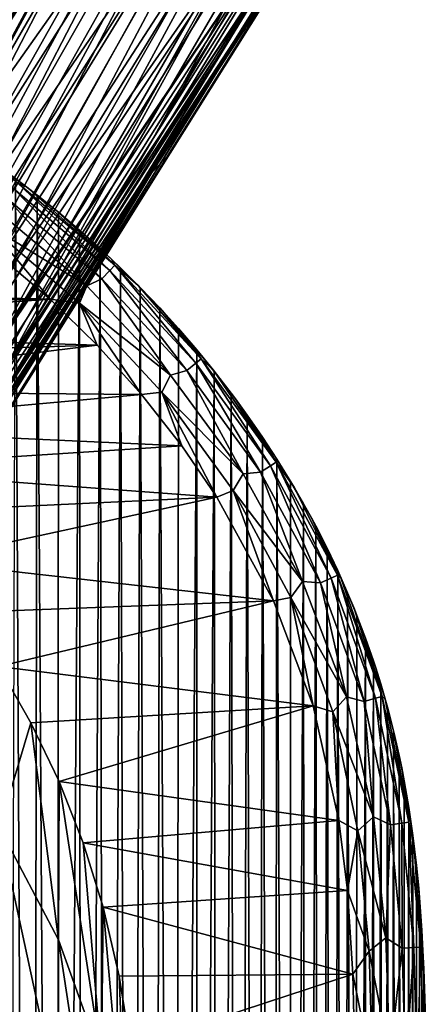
# Model space of a CAD drawing. Header units: metres. Extents: x -26 to 26, y -119 to 32.
# Tile 203 of 208: x 19.88 to 25.59, y 11.28 to 25.13. Entities that reach past the tile are written whole.
import ezdxf

# ---------------------------------------------------------------- set-up
doc = ezdxf.new("R2010")
doc.units = ezdxf.units.M
doc.layers.add('solid_13_411_041_XXX', color=7, linetype='CONTINUOUS')

msp = doc.modelspace()

# ---------------------------------------------------------------- linework, layer by layer
at = {"layer": 'solid_13_411_041_XXX'}
for points in [[(14.964378, 20.432236, 63.481144), (21.655449, 31.590366, 62.991856), (21.141146, 31.538876, 62.959187)], [(15.119933, 19.955788, 63.531799), (21.655449, 31.590366, 62.991856), (14.964378, 20.432236, 63.481144)], [(15.23864, 19.727461, 63.55196), (21.655449, 31.590366, 62.991856), (15.119933, 19.955788, 63.531799)], [(15.23864, 19.727461, 63.55196), (22.172621, 31.549723, 63.009144), (21.655449, 31.590366, 62.991856)], [(14.919121, 20.91724, 63.426998), (21.141146, 31.538876, 62.959187), (20.654222, 31.398422, 62.920502)], [(14.964378, 20.432236, 63.481144), (21.141146, 31.538876, 62.959187), (14.919121, 20.91724, 63.426998)], [(15.383655, 19.509209, 63.566597), (22.172621, 31.549723, 63.009144), (15.23864, 19.727461, 63.55196)], [(15.553165, 19.304735, 63.574226), (22.172621, 31.549723, 63.009144), (15.383655, 19.509209, 63.566597)], [(15.553165, 19.304735, 63.574226), (22.672615, 31.419718, 63.004539), (22.172621, 31.549723, 63.009144)], [(14.919121, 20.91724, 63.426998), (20.654222, 31.398422, 62.920502), (14.982422, 21.395542, 63.379604)], [(14.982422, 21.395542, 63.379604), (20.654222, 31.398422, 62.920502), (20.216391, 31.179489, 62.885811)], [(15.744912, 19.11718, 63.573681), (22.672615, 31.419718, 63.004539), (15.553165, 19.304735, 63.574226)], [(15.956234, 18.949297, 63.564159), (22.672615, 31.419718, 63.004539), (15.744912, 19.11718, 63.573681)], [(15.956234, 18.949297, 63.564159), (23.139259, 31.206413, 62.974762), (22.672615, 31.419718, 63.004539)], [(14.982422, 21.395542, 63.379604), (20.216391, 31.179489, 62.885811), (15.151846, 21.855145, 63.346176)], [(20.216391, 31.179489, 62.885811), (17.231445, 26.028048, 63.111523), (15.151846, 21.855145, 63.346176)], [(15.956234, 18.949297, 63.564159), (16.184237, 18.803547, 63.545269), (23.139259, 31.206413, 62.974762)], [(23.169109, 31.189445, 62.971836), (23.139259, 31.206413, 62.974762), (16.184237, 18.803547, 63.545269)], [(23.169109, 31.189445, 62.971836), (16.184237, 18.803547, 63.545269), (16.425379, 18.68255, 63.517124)], [(23.198944, 31.172478, 62.968777), (23.169109, 31.189445, 62.971836), (16.425379, 18.68255, 63.517124)], [(23.198944, 31.172478, 62.968777), (16.425379, 18.68255, 63.517124), (16.675665, 18.587975, 63.480366)], [(23.618595, 30.881874, 62.909706), (23.198944, 31.172478, 62.968777), (16.675665, 18.587975, 63.480366)], [(23.618595, 30.881874, 62.909706), (16.675665, 18.587975, 63.480366), (16.931601, 18.520996, 63.436028)], [(23.618595, 30.881874, 62.909706), (16.931601, 18.520996, 63.436028), (17.189611, 18.482399, 63.385536)], [(23.980202, 30.521986, 62.82793), (23.618595, 30.881874, 62.909706), (17.189611, 18.482399, 63.385536)], [(23.980202, 30.521986, 62.82793), (17.189611, 18.482399, 63.385536), (17.446066, 18.472391, 63.330647)], [(23.980202, 30.521986, 62.82793), (17.446066, 18.472391, 63.330647), (17.697121, 18.490484, 63.273415)], [(24.270935, 30.103199, 62.729622), (23.980202, 30.521986, 62.82793), (17.697121, 18.490484, 63.273415)], [(16.217058, 23.514408, 59.080112), (19.632143, 30.181677, 59.755756), (20.041098, 29.995825, 59.312401)], [(24.270935, 30.103199, 62.729622), (17.697121, 18.490484, 63.273415), (18.173624, 18.607567, 63.159393)], [(24.479267, 29.640736, 62.624489), (24.270935, 30.103199, 62.729622), (18.173624, 18.607567, 63.159393)], [(16.623173, 23.642542, 58.827641), (16.217058, 23.514408, 59.080112), (20.041098, 29.995825, 59.312401)], [(16.623173, 23.642542, 58.827641), (20.041098, 29.995825, 59.312401), (20.514072, 29.762157, 58.965969)], [(16.728443, 23.6642, 58.768909), (16.623173, 23.642542, 58.827641), (20.514072, 29.762157, 58.965969)], [(17.004211, 23.698668, 58.627987), (16.728443, 23.6642, 58.768909), (20.514072, 29.762157, 58.965969)], [(17.357759, 23.695377, 58.475182), (17.004211, 23.698668, 58.627987), (20.514072, 29.762157, 58.965969)], [(17.357759, 23.695377, 58.475182), (20.514072, 29.762157, 58.965969), (21.032316, 29.489939, 58.730171)], [(24.479267, 29.640736, 62.624489), (18.173624, 18.607567, 63.159393), (18.60174, 18.823412, 63.057793)], [(24.597094, 29.156414, 62.525173), (24.479267, 29.640736, 62.624489), (18.60174, 18.823412, 63.057793)], [(17.685291, 23.64238, 58.363071), (17.357759, 23.695377, 58.475182), (21.032316, 29.489939, 58.730171)], [(17.989046, 23.546253, 58.287064), (17.685291, 23.64238, 58.363071), (21.032316, 29.489939, 58.730171)], [(17.989046, 23.546253, 58.287064), (21.032316, 29.489939, 58.730171), (21.570934, 29.191071, 58.614639)], [(18.267546, 23.412268, 58.244537), (17.989046, 23.546253, 58.287064), (21.570934, 29.191071, 58.614639)], [(19.957932, 26.364523, 58.433483), (18.267546, 23.412268, 58.244537), (21.570934, 29.191071, 58.614639)], [(19.971319, 26.343466, 58.430908), (21.608595, 29.169657, 58.610867), (18.27607, 23.407415, 58.243683)], [(22.153406, 28.852417, 58.618519), (18.27607, 23.407415, 58.243683), (21.608595, 29.169657, 58.610867)], [(24.597094, 29.156414, 62.525173), (18.60174, 18.823412, 63.057793), (18.9709, 19.127838, 62.979733)], [(24.597094, 29.156414, 62.525173), (18.9709, 19.127838, 62.979733), (19.2731, 19.511881, 62.932999)], [(24.624035, 28.673246, 62.443901), (24.597094, 29.156414, 62.525173), (19.2731, 19.511881, 62.932999)], [(22.153406, 28.852417, 58.618519), (18.5357, 23.235514, 58.232227), (18.27607, 23.407415, 58.243683)], [(22.153406, 28.852417, 58.618519), (18.781033, 23.019447, 58.253151), (18.5357, 23.235514, 58.232227)], [(22.153406, 28.852417, 58.618519), (22.679979, 28.530493, 58.750282), (18.781033, 23.019447, 58.253151)], [(21.759438, 23.458879, 62.657532), (24.624035, 28.673246, 62.443901), (19.2731, 19.511881, 62.932999)], [(21.759438, 23.458879, 62.657532), (24.566141, 28.209711, 62.389584), (24.624035, 28.673246, 62.443901)], [(22.679979, 28.530493, 58.750282), (19.00696, 22.757797, 58.309772), (18.781033, 23.019447, 58.253151)], [(22.679979, 28.530493, 58.750282), (19.209484, 22.445021, 58.406761), (19.00696, 22.757797, 58.309772)], [(22.679979, 28.530493, 58.750282), (23.167561, 28.217937, 59.001072), (19.209484, 22.445021, 58.406761)], [(23.167561, 28.217937, 59.001072), (19.339334, 22.179693, 58.507149), (19.209484, 22.445021, 58.406761)], [(23.167561, 28.217937, 59.001072), (19.382225, 22.074028, 58.550892), (19.339334, 22.179693, 58.507149)], [(23.167561, 28.217937, 59.001072), (19.514008, 21.640165, 58.749386), (19.382225, 22.074028, 58.550892)], [(23.167561, 28.217937, 59.001072), (23.596815, 27.927135, 59.360966), (19.514008, 21.640165, 58.749386)], [(21.759438, 23.458879, 62.657532), (24.227203, 27.377293, 62.377201), (24.566141, 28.209711, 62.389584)], [(23.596815, 27.927135, 59.360966), (19.563938, 21.373255, 58.884583), (19.514008, 21.640165, 58.749386)], [(23.596815, 27.927135, 59.360966), (23.950737, 27.669611, 59.81572), (19.563938, 21.373255, 58.884583)], [(23.950737, 27.669611, 59.81572), (19.590094, 21.142656, 59.008442), (19.563938, 21.373255, 58.884583)], [(23.950737, 27.669611, 59.81572), (19.596199, 20.629183, 59.305466), (19.590094, 21.142656, 59.008442)], [(23.950737, 27.669611, 59.81572), (24.215292, 27.455572, 60.347321), (19.596199, 20.629183, 59.305466)], [(24.215292, 27.455572, 60.347321), (19.508442, 19.986322, 59.715683), (19.562929, 20.290228, 59.516579)], [(24.215292, 27.455572, 60.347321), (24.379988, 27.293507, 60.934689), (19.508442, 19.986322, 59.715683)], [(24.215292, 27.455572, 60.347321), (19.562929, 20.290228, 59.516579), (19.593594, 20.586189, 59.331596)], [(24.215292, 27.455572, 60.347321), (19.593594, 20.586189, 59.331596), (19.596199, 20.629183, 59.305466)], [(24.379988, 27.293507, 60.934689), (19.32465, 19.370106, 60.148006), (19.429108, 19.678143, 59.927063)], [(24.379988, 27.293507, 60.934689), (24.439463, 27.192276, 61.549801), (19.32465, 19.370106, 60.148006)], [(24.227203, 27.377293, 62.377201), (19.386047, 19.436031, 62.857307), (19.389011, 19.433983, 62.854462)], [(21.759438, 23.458879, 62.657532), (19.386047, 19.436031, 62.857307), (24.227203, 27.377293, 62.377201)], [(24.328081, 27.308857, 62.302704), (24.227203, 27.377293, 62.377201), (19.389011, 19.433983, 62.854462)], [(24.328081, 27.308857, 62.302704), (19.389011, 19.433983, 62.854462), (19.476425, 19.371237, 62.736095)], [(24.379988, 27.293507, 60.934689), (19.429108, 19.678143, 59.927063), (19.499683, 19.94702, 59.7421)], [(24.334845, 27.304129, 62.295723), (24.328081, 27.308857, 62.302704), (19.476425, 19.371237, 62.736095)], [(24.413858, 27.246553, 62.181332), (24.334845, 27.304129, 62.295723), (19.476425, 19.371237, 62.736095)], [(24.379988, 27.293507, 60.934689), (19.499683, 19.94702, 59.7421), (19.508442, 19.986322, 59.715683)], [(24.439463, 27.192276, 61.549801), (19.195656, 19.066708, 60.375637), (19.307442, 19.325712, 60.180676)], [(24.439463, 27.192276, 61.549801), (21.741373, 22.982141, 61.078758), (19.195656, 19.066708, 60.375637)], [(24.439463, 27.192276, 61.549801), (19.307442, 19.325712, 60.180676), (19.32465, 19.370106, 60.148006)], [(24.413858, 27.246553, 62.181332), (19.476425, 19.371237, 62.736095), (19.526697, 19.329834, 62.589413)], [(24.415152, 27.245558, 62.178692), (24.413858, 27.246553, 62.181332), (19.526697, 19.329834, 62.589413)], [(24.415152, 27.245558, 62.178692), (19.526697, 19.329834, 62.589413), (19.527431, 19.329107, 62.585457)], [(24.460562, 27.207088, 62.037125), (24.415152, 27.245558, 62.178692), (19.527431, 19.329107, 62.585457)], [(24.460562, 27.207088, 62.037125), (19.527431, 19.329107, 62.585457), (19.53433, 19.31428, 62.430122)], [(24.460562, 27.207088, 62.037125), (19.53433, 19.31428, 62.430122), (24.462097, 27.205475, 62.02792)], [(22.000845, 23.253365, 62.1605), (24.462097, 27.205475, 62.02792), (19.53433, 19.31428, 62.430122)], [(22.000845, 23.253365, 62.1605), (21.741373, 22.982141, 61.078758), (24.466776, 27.192364, 61.884388)], [(24.453121, 27.19232, 61.717113), (24.466776, 27.192364, 61.884388), (21.741373, 22.982141, 61.078758)], [(21.741373, 22.982141, 61.078758), (24.439463, 27.192276, 61.549801), (24.453121, 27.19232, 61.717113)], [(22.000845, 23.253365, 62.1605), (24.466776, 27.192364, 61.884388), (24.462097, 27.205475, 62.02792)], [(19.957932, 26.364523, 58.433483), (18.269678, 23.411058, 58.244324), (18.267546, 23.412268, 58.244537)], [(19.957932, 26.364523, 58.433483), (18.271811, 23.409847, 58.24411), (18.269678, 23.411058, 58.244324)], [(19.971319, 26.343466, 58.430908), (18.271811, 23.409847, 58.24411), (19.957932, 26.364523, 58.433483)], [(18.273943, 23.408634, 58.243896), (18.271811, 23.409847, 58.24411), (19.971319, 26.343466, 58.430908)], [(18.27607, 23.407415, 58.243683), (18.273943, 23.408634, 58.243896), (19.971319, 26.343466, 58.430908)], [(21.759438, 23.458879, 62.657532), (19.2731, 19.511881, 62.932999), (19.386047, 19.436031, 62.857307)], [(22.000845, 23.253365, 62.1605), (19.53433, 19.31428, 62.430122), (21.741373, 22.982141, 61.078758)], [(19.982111, 22.777557, 7.756082), (19.823568, 22.896955, 3.756081), (19.574444, 23.077803, 7.756082)], [(19.982111, 22.777557, 7.756082), (19.574444, 23.077803, 7.756082), (19.853289, 22.83725, 8.000323)], [(21.741373, 22.982141, 61.078758), (19.53433, 19.31428, 62.430122), (19.043362, 18.772148, 60.607555)], [(21.741373, 22.982141, 61.078758), (19.043362, 18.772148, 60.607555), (19.195656, 19.066708, 60.375637)], [(19.823568, 22.896955, 3.756081), (20.047152, -22.775166, 3.756081), (19.686924, -23.044828, 3.756081)], [(19.823568, 22.896955, 3.756081), (20.126719, 22.665627, 3.756081), (20.047152, -22.775166, 3.756081)], [(19.982111, 22.777557, 7.756082), (20.126719, 22.665627, 3.756081), (19.823568, 22.896955, 3.756081)], [(19.794628, 22.758915, 8.245347), (19.695604, 22.626678, 8.463654), (21.038397, 21.486811, 8.463654)], [(19.853289, 22.83725, 8.000323), (19.794628, 22.758915, 8.245347), (21.152674, 21.606108, 8.245347)], [(21.152674, 21.606108, 8.245347), (19.794628, 22.758915, 8.245347), (21.038397, 21.486811, 8.463654)], [(21.220369, 21.676777, 8.000323), (19.853289, 22.83725, 8.000323), (21.152674, 21.606108, 8.245347)], [(19.982111, 22.777557, 7.756082), (19.853289, 22.83725, 8.000323), (21.220369, 21.676777, 8.000323)], [(20.385315, 22.458187, 7.756082), (20.126719, 22.665627, 3.756081), (19.982111, 22.777557, 7.756082)], [(20.385315, 22.458187, 7.756082), (19.982111, 22.777557, 7.756082), (21.220369, 21.676777, 8.000323)], [(19.695604, 22.626678, 8.463654), (19.50633, 22.495186, 8.628551), (20.826, 21.387363, 8.628551)], [(21.038397, 21.486811, 8.463654), (19.695604, 22.626678, 8.463654), (20.826, 21.387363, 8.628551)], [(20.126719, 22.665627, 3.756081), (20.403568, -22.490713, 3.756081), (20.047152, -22.775166, 3.756081)], [(20.126719, 22.665627, 3.756081), (20.427181, 22.423704, 3.756081), (20.403568, -22.490713, 3.756081)], [(20.385315, 22.458187, 7.756082), (20.427181, 22.423704, 3.756081), (20.126719, 22.665627, 3.756081)], [(20.826, 21.387363, 8.628551), (19.50633, 22.495186, 8.628551), (19.425751, 22.249559, 8.726075)], [(20.782495, 22.120373, 7.756082), (20.427181, 22.423704, 3.756081), (20.385315, 22.458187, 7.756082)], [(20.782495, 22.120373, 7.756082), (20.385315, 22.458187, 7.756082), (21.220369, 21.676777, 8.000323)], [(20.427181, 22.423704, 3.756081), (20.723211, 22.172306, 3.756081), (20.403568, -22.490713, 3.756081)], [(20.782495, 22.120373, 7.756082), (20.723211, 22.172306, 3.756081), (20.427181, 22.423704, 3.756081)], [(19.425751, 22.249559, 8.726075), (19.617956, 21.792997, 8.756082), (20.311222, 21.199528, 8.756082)], [(20.726149, 21.143934, 8.726075), (19.425751, 22.249559, 8.726075), (20.311222, 21.199528, 8.756082)], [(20.826, 21.387363, 8.628551), (19.425751, 22.249559, 8.726075), (20.726149, 21.143934, 8.726075)], [(20.723211, 22.172306, 3.756081), (20.754818, -22.192186, 3.756081), (20.403568, -22.490713, 3.756081)], [(20.723211, 22.172306, 3.756081), (21.014524, 21.911613, 3.756081), (20.754818, -22.192186, 3.756081)], [(20.782495, 22.120373, 7.756082), (21.014524, 21.911613, 3.756081), (20.723211, 22.172306, 3.756081)], [(21.172085, 21.76475, 7.756082), (21.014524, 21.911613, 3.756081), (20.782495, 22.120373, 7.756082)], [(21.172085, 21.76475, 7.756082), (20.782495, 22.120373, 7.756082), (21.220369, 21.676777, 8.000323)], [(21.014524, 21.911613, 3.756081), (21.098862, -21.881029, 3.756081), (20.754818, -22.192186, 3.756081)], [(21.014524, 21.911613, 3.756081), (21.300127, 21.642223, 3.756081), (21.098862, -21.881029, 3.756081)], [(21.172085, 21.76475, 7.756082), (21.300127, 21.642223, 3.756081), (21.014524, 21.911613, 3.756081)], [(12.463953, 21.384455, 8.756082), (20.311222, 21.199528, 8.756082), (19.617956, 21.792997, 8.756082)], [(21.551315, 21.393316, 7.756082), (21.300127, 21.642223, 3.756081), (21.172085, 21.76475, 7.756082)], [(21.551315, 21.393316, 7.756082), (21.172085, 21.76475, 7.756082), (21.220369, 21.676777, 8.000323)], [(21.152674, 21.606108, 8.245347), (21.038397, 21.486811, 8.463654), (22.234613, 20.196695, 8.463654)], [(21.300127, 21.642223, 3.756081), (21.434629, -21.558031, 3.756081), (21.098862, -21.881029, 3.756081)], [(21.220369, 21.676777, 8.000323), (21.152674, 21.606108, 8.245347), (22.362141, 20.301664, 8.245347)], [(22.362141, 20.301664, 8.245347), (21.152674, 21.606108, 8.245347), (22.234613, 20.196695, 8.463654)], [(22.437687, 20.363848, 8.000323), (21.220369, 21.676777, 8.000323), (22.362141, 20.301664, 8.245347)], [(21.551315, 21.393316, 7.756082), (21.220369, 21.676777, 8.000323), (22.437687, 20.363848, 8.000323)], [(21.300127, 21.642223, 3.756081), (21.579727, 21.364416, 3.756081), (21.434629, -21.558031, 3.756081)], [(21.551315, 21.393316, 7.756082), (21.579727, 21.364416, 3.756081), (21.300127, 21.642223, 3.756081)], [(21.038397, 21.486811, 8.463654), (20.826, 21.387363, 8.628551), (22.004171, 20.132326, 8.628551)], [(22.234613, 20.196695, 8.463654), (21.038397, 21.486811, 8.463654), (22.004171, 20.132326, 8.628551)], [(12.463953, 21.384455, 8.756082), (13.342155, 21.102589, 8.756082), (20.311222, 21.199528, 8.756082)], [(22.004171, 20.132326, 8.628551), (20.826, 21.387363, 8.628551), (20.726149, 21.143934, 8.726075)], [(21.579727, 21.364416, 3.756081), (21.760796, -21.224234, 3.756081), (21.434629, -21.558031, 3.756081)], [(21.917744, 21.008293, 7.756082), (21.579727, 21.364416, 3.756081), (21.551315, 21.393316, 7.756082)], [(21.917744, 21.008293, 7.756082), (21.551315, 21.393316, 7.756082), (22.437687, 20.363848, 8.000323)], [(21.579727, 21.364416, 3.756081), (21.852531, 21.078779, 3.756081), (21.760796, -21.224234, 3.756081)], [(21.917744, 21.008293, 7.756082), (21.852531, 21.078779, 3.756081), (21.579727, 21.364416, 3.756081)], [(13.342155, 21.102589, 8.756082), (14.177988, 20.764416, 8.756082), (20.311222, 21.199528, 8.756082)], [(14.177988, 20.764416, 8.756082), (20.974062, 20.552006, 8.756082), (20.311222, 21.199528, 8.756082)], [(20.726149, 21.143934, 8.726075), (20.311222, 21.199528, 8.756082), (20.974062, 20.552006, 8.756082)], [(20.726149, 21.143934, 8.726075), (20.974062, 20.552006, 8.756082), (21.596783, 19.858482, 8.756082)], [(21.885237, 19.891785, 8.726075), (20.726149, 21.143934, 8.726075), (21.596783, 19.858482, 8.756082)], [(22.004171, 20.132326, 8.628551), (20.726149, 21.143934, 8.726075), (21.885237, 19.891785, 8.726075)], [(21.852531, 21.078779, 3.756081), (22.076347, -20.880724, 3.756081), (21.760796, -21.224234, 3.756081)], [(21.852531, 21.078779, 3.756081), (22.117701, 20.786348, 3.756081), (22.076347, -20.880724, 3.756081)], [(21.917744, 21.008293, 7.756082), (22.117701, 20.786348, 3.756081), (21.852531, 21.078779, 3.756081)], [(22.269146, 20.612236, 7.756082), (22.117701, 20.786348, 3.756081), (21.917744, 21.008293, 7.756082)], [(22.269146, 20.612236, 7.756082), (21.917744, 21.008293, 7.756082), (22.437687, 20.363848, 8.000323)], [(22.117701, 20.786348, 3.756081), (22.374573, 20.487806, 3.756081), (22.076347, -20.880724, 3.756081)], [(22.269146, 20.612236, 7.756082), (22.374573, 20.487806, 3.756081), (22.117701, 20.786348, 3.756081)], [(14.177988, 20.764416, 8.756082), (14.982435, 20.367378, 8.756082), (20.974062, 20.552006, 8.756082)], [(14.982435, 20.367378, 8.756082), (15.756172, 19.911026, 8.756082), (20.974062, 20.552006, 8.756082)], [(15.756172, 19.911026, 8.756082), (21.596783, 19.858482, 8.756082), (20.974062, 20.552006, 8.756082)], [(22.603247, 20.208317, 7.756082), (22.374573, 20.487806, 3.756081), (22.269146, 20.612236, 7.756082)], [(22.603247, 20.208317, 7.756082), (22.269146, 20.612236, 7.756082), (22.437687, 20.363848, 8.000323)], [(22.374573, 20.487806, 3.756081), (22.380459, -20.528511, 3.756081), (22.076347, -20.880724, 3.756081)], [(22.437687, 20.363848, 8.000323), (22.362141, 20.301664, 8.245347), (23.410326, 18.857925, 8.245347)], [(22.374573, 20.487806, 3.756081), (22.621838, 20.184982, 3.756081), (22.380459, -20.528511, 3.756081)], [(22.603247, 20.208317, 7.756082), (22.621838, 20.184982, 3.756081), (22.374573, 20.487806, 3.756081)], [(23.493017, 18.910297, 8.000323), (22.437687, 20.363848, 8.000323), (23.410326, 18.857925, 8.245347)], [(22.603247, 20.208317, 7.756082), (22.437687, 20.363848, 8.000323), (23.493017, 18.910297, 8.000323)], [(22.362141, 20.301664, 8.245347), (22.234613, 20.196695, 8.463654), (23.270737, 18.769516, 8.463654)], [(23.410326, 18.857925, 8.245347), (22.362141, 20.301664, 8.245347), (23.270737, 18.769516, 8.463654)], [(23.027355, 18.744513, 8.628551), (22.004171, 20.132326, 8.628551), (21.885237, 19.891785, 8.726075)], [(22.234613, 20.196695, 8.463654), (22.004171, 20.132326, 8.628551), (23.027355, 18.744513, 8.628551)], [(23.270737, 18.769516, 8.463654), (22.234613, 20.196695, 8.463654), (23.027355, 18.744513, 8.628551)], [(22.621838, 20.184982, 3.756081), (22.67169, -20.169481, 3.756081), (22.380459, -20.528511, 3.756081)], [(22.918941, 19.79842, 7.756082), (22.621838, 20.184982, 3.756081), (22.603247, 20.208317, 7.756082)], [(22.918941, 19.79842, 7.756082), (22.603247, 20.208317, 7.756082), (23.493017, 18.910297, 8.000323)], [(22.621838, 20.184982, 3.756081), (22.859104, 19.878378, 3.756081), (22.67169, -20.169481, 3.756081)], [(22.918941, 19.79842, 7.756082), (22.859104, 19.878378, 3.756081), (22.621838, 20.184982, 3.756081)], [(15.756172, 19.911026, 8.756082), (16.500689, 19.394268, 8.756082), (21.596783, 19.858482, 8.756082)], [(16.500689, 19.394268, 8.756082), (22.162527, 19.139345, 8.756082), (21.596783, 19.858482, 8.756082)], [(21.885237, 19.891785, 8.726075), (21.596783, 19.858482, 8.756082), (22.162527, 19.139345, 8.756082)], [(21.885237, 19.891785, 8.726075), (22.162527, 19.139345, 8.756082), (22.657904, 18.416023, 8.756082)], [(22.887058, 18.508682, 8.726075), (21.885237, 19.891785, 8.726075), (22.657904, 18.416023, 8.756082)], [(23.027355, 18.744513, 8.628551), (21.885237, 19.891785, 8.726075), (22.887058, 18.508682, 8.726075)], [(22.859104, 19.878378, 3.756081), (22.948582, -19.805866, 3.756081), (22.67169, -20.169481, 3.756081)], [(22.859104, 19.878378, 3.756081), (23.085184, 19.569965, 3.756081), (22.948582, -19.805866, 3.756081)], [(22.918941, 19.79842, 7.756082), (23.085184, 19.569965, 3.756081), (22.859104, 19.878378, 3.756081)], [(23.215555, 19.383947, 7.756082), (23.085184, 19.569965, 3.756081), (22.918941, 19.79842, 7.756082)], [(23.215555, 19.383947, 7.756082), (22.918941, 19.79842, 7.756082), (23.493017, 18.910297, 8.000323)], [(23.085184, 19.569965, 3.756081), (23.210455, -19.438845, 3.756081), (22.948582, -19.805866, 3.756081)], [(23.085184, 19.569965, 3.756081), (23.300049, 19.259916, 3.756081), (23.210455, -19.438845, 3.756081)], [(23.215555, 19.383947, 7.756082), (23.300049, 19.259916, 3.756081), (23.085184, 19.569965, 3.756081)], [(16.500689, 19.394268, 8.756082), (17.210257, 18.819897, 8.756082), (22.162527, 19.139345, 8.756082)], [(23.300049, 19.259916, 3.756081), (23.456617, -19.069889, 3.756081), (23.210455, -19.438845, 3.756081)], [(23.492655, 18.966188, 7.756082), (23.300049, 19.259916, 3.756081), (23.215555, 19.383947, 7.756082)], [(23.492655, 18.966188, 7.756082), (23.215555, 19.383947, 7.756082), (23.493017, 18.910297, 8.000323)], [(23.300049, 19.259916, 3.756081), (23.50367, 18.948908, 3.756081), (23.456617, -19.069889, 3.756081)], [(23.492655, 18.966188, 7.756082), (23.50367, 18.948908, 3.756081), (23.300049, 19.259916, 3.756081)], [(17.210257, 18.819897, 8.756082), (22.657904, 18.416023, 8.756082), (22.162527, 19.139345, 8.756082)], [(23.410326, 18.857925, 8.245347), (23.270737, 18.769516, 8.463654), (24.11475, 17.210636, 8.463654)], [(23.493017, 18.910297, 8.000323), (23.410326, 18.857925, 8.245347), (24.265102, 17.279016, 8.245347)], [(24.265102, 17.279016, 8.245347), (23.410326, 18.857925, 8.245347), (24.11475, 17.210636, 8.463654)], [(23.50367, 18.948908, 3.756081), (23.687, -18.699945, 3.756081), (23.456617, -19.069889, 3.756081)], [(23.74984, 18.546625, 7.756082), (23.50367, 18.948908, 3.756081), (23.492655, 18.966188, 7.756082)], [(23.74984, 18.546625, 7.756082), (23.492655, 18.966188, 7.756082), (23.493017, 18.910297, 8.000323)], [(24.35417, 17.319523, 8.000323), (23.493017, 18.910297, 8.000323), (24.265102, 17.279016, 8.245347)], [(23.74984, 18.546625, 7.756082), (23.493017, 18.910297, 8.000323), (24.35417, 17.319523, 8.000323)], [(23.50367, 18.948908, 3.756081), (23.696196, 18.636982, 3.756081), (23.687, -18.699945, 3.756081)], [(23.74984, 18.546625, 7.756082), (23.696196, 18.636982, 3.756081), (23.50367, 18.948908, 3.756081)], [(17.210257, 18.819897, 8.756082), (17.877842, 18.192667, 8.756082), (22.657904, 18.416023, 8.756082)], [(23.864948, 17.230801, 8.628551), (23.027355, 18.744513, 8.628551), (22.887058, 18.508682, 8.726075)], [(23.270737, 18.769516, 8.463654), (23.027355, 18.744513, 8.628551), (23.864948, 17.230801, 8.628551)], [(24.11475, 17.210636, 8.463654), (23.270737, 18.769516, 8.463654), (23.864948, 17.230801, 8.628551)], [(23.696196, 18.636982, 3.756081), (23.877806, 18.324347, 3.756081), (23.687, -18.699945, 3.756081)], [(23.74984, 18.546625, 7.756082), (23.877806, 18.324347, 3.756081), (23.696196, 18.636982, 3.756081)], [(17.877842, 18.192667, 8.756082), (18.499069, 17.516294, 8.756082), (22.657904, 18.416023, 8.756082)], [(18.499069, 17.516294, 8.756082), (23.452951, 16.958862, 8.756082), (22.657904, 18.416023, 8.756082)], [(22.887058, 18.508682, 8.726075), (22.657904, 18.416023, 8.756082), (23.452951, 16.958862, 8.756082)], [(23.699753, 17.003458, 8.726075), (22.887058, 18.508682, 8.726075), (23.452951, 16.958862, 8.756082)], [(23.864948, 17.230801, 8.628551), (22.887058, 18.508682, 8.726075), (23.699753, 17.003458, 8.726075)], [(23.987272, 18.126022, 7.756082), (23.877806, 18.324347, 3.756081), (23.74984, 18.546625, 7.756082)], [(23.987272, 18.126022, 7.756082), (23.74984, 18.546625, 7.756082), (24.35417, 17.319523, 8.000323)], [(23.877806, 18.324347, 3.756081), (23.90164, -18.3295, 3.756081), (23.687, -18.699945, 3.756081)], [(23.877806, 18.324347, 3.756081), (24.048653, 18.011211, 3.756081), (23.90164, -18.3295, 3.756081)], [(23.987272, 18.126022, 7.756082), (24.048653, 18.011211, 3.756081), (23.877806, 18.324347, 3.756081)], [(24.048653, 18.011211, 3.756081), (24.100771, -17.959087, 3.756081), (23.90164, -18.3295, 3.756081)], [(24.205278, 17.704897, 7.756082), (24.048653, 18.011211, 3.756081), (23.987272, 18.126022, 7.756082)], [(24.205278, 17.704897, 7.756082), (23.987272, 18.126022, 7.756082), (24.35417, 17.319523, 8.000323)], [(24.048653, 18.011211, 3.756081), (24.208788, 17.697792, 3.756081), (24.100771, -17.959087, 3.756081)], [(24.205278, 17.704897, 7.756082), (24.208788, 17.697792, 3.756081), (24.048653, 18.011211, 3.756081)], [(24.208788, 17.697792, 3.756081), (24.285002, -17.588516, 3.756081), (24.100771, -17.959087, 3.756081)], [(24.404192, 17.283762, 7.756082), (24.208788, 17.697792, 3.756081), (24.205278, 17.704897, 7.756082)], [(24.404192, 17.283762, 7.756082), (24.205278, 17.704897, 7.756082), (24.35417, 17.319523, 8.000323)], [(24.208788, 17.697792, 3.756081), (24.358685, 17.383745, 3.756081), (24.285002, -17.588516, 3.756081)], [(24.404192, 17.283762, 7.756082), (24.358685, 17.383745, 3.756081), (24.208788, 17.697792, 3.756081)], [(18.499069, 17.516294, 8.756082), (19.069368, 16.79553, 8.756082), (23.452951, 16.958862, 8.756082)], [(24.35417, 17.319523, 8.000323), (24.265102, 17.279016, 8.245347), (24.890486, 15.587665, 8.245347)], [(24.358685, 17.383745, 3.756081), (24.454727, -17.217539, 3.756081), (24.285002, -17.588516, 3.756081)], [(24.984547, 15.614705, 8.000323), (24.35417, 17.319523, 8.000323), (24.890486, 15.587665, 8.245347)], [(24.404192, 17.283762, 7.756082), (24.35417, 17.319523, 8.000323), (24.984547, 15.614705, 8.000323)], [(24.358685, 17.383745, 3.756081), (24.498434, 17.069008, 3.756081), (24.454727, -17.217539, 3.756081)], [(24.404192, 17.283762, 7.756082), (24.498434, 17.069008, 3.756081), (24.358685, 17.383745, 3.756081)], [(24.483902, 15.610192, 8.628551), (23.864948, 17.230801, 8.628551), (23.699753, 17.003458, 8.726075)], [(24.11475, 17.210636, 8.463654), (23.864948, 17.230801, 8.628551), (24.483902, 15.610192, 8.628551)], [(24.265102, 17.279016, 8.245347), (24.11475, 17.210636, 8.463654), (24.731703, 15.542018, 8.463654)], [(24.731703, 15.542018, 8.463654), (24.11475, 17.210636, 8.463654), (24.483902, 15.610192, 8.628551)], [(24.890486, 15.587665, 8.245347), (24.265102, 17.279016, 8.245347), (24.731703, 15.542018, 8.463654)], [(24.584181, 16.863464, 7.756082), (24.498434, 17.069008, 3.756081), (24.404192, 17.283762, 7.756082)], [(24.584181, 16.863464, 7.756082), (24.404192, 17.283762, 7.756082), (24.984547, 15.614705, 8.000323)], [(24.498434, 17.069008, 3.756081), (24.610584, -16.845621, 3.756081), (24.454727, -17.217539, 3.756081)], [(24.498434, 17.069008, 3.756081), (24.62846, 16.753088, 3.756081), (24.610584, -16.845621, 3.756081)], [(24.584181, 16.863464, 7.756082), (24.62846, 16.753088, 3.756081), (24.498434, 17.069008, 3.756081)], [(19.069368, 16.79553, 8.756082), (19.584288, 16.036034, 8.756082), (23.452951, 16.958862, 8.756082)], [(19.584288, 16.036034, 8.756082), (24.012947, 15.480651, 8.756082), (23.452951, 16.958862, 8.756082)], [(23.699753, 17.003458, 8.726075), (23.452951, 16.958862, 8.756082), (24.012947, 15.480651, 8.756082)], [(24.291197, 15.396175, 8.726075), (23.699753, 17.003458, 8.726075), (24.012947, 15.480651, 8.756082)], [(24.483902, 15.610192, 8.628551), (23.699753, 17.003458, 8.726075), (24.291197, 15.396175, 8.726075)], [(24.746307, 16.442844, 7.756082), (24.62846, 16.753088, 3.756081), (24.584181, 16.863464, 7.756082)], [(24.746307, 16.442844, 7.756082), (24.584181, 16.863464, 7.756082), (24.984547, 15.614705, 8.000323)], [(24.62846, 16.753088, 3.756081), (24.748949, 16.435591, 3.756081), (24.610584, -16.845621, 3.756081)], [(24.746307, 16.442844, 7.756082), (24.748949, 16.435591, 3.756081), (24.62846, 16.753088, 3.756081)], [(24.748949, 16.435591, 3.756081), (24.753263, -16.471472, 3.756081), (24.610584, -16.845621, 3.756081)], [(24.89316, 16.015978, 7.756082), (24.748949, 16.435591, 3.756081), (24.746307, 16.442844, 7.756082)], [(24.89316, 16.015978, 7.756082), (24.746307, 16.442844, 7.756082), (24.984547, 15.614705, 8.000323)], [(24.748949, 16.435591, 3.756081), (24.860529, 16.115458, 3.756081), (24.753263, -16.471472, 3.756081)], [(24.89316, 16.015978, 7.756082), (24.860529, 16.115458, 3.756081), (24.748949, 16.435591, 3.756081)], [(24.860529, 16.115458, 3.756081), (24.883274, -16.093943, 3.756081), (24.753263, -16.471472, 3.756081)], [(24.860529, 16.115458, 3.756081), (24.963427, 15.791593, 3.756081), (24.883274, -16.093943, 3.756081)], [(24.89316, 16.015978, 7.756082), (24.963427, 15.791593, 3.756081), (24.860529, 16.115458, 3.756081)], [(19.584288, 16.036034, 8.756082), (20.040712, 15.24289, 8.756082), (24.012947, 15.480651, 8.756082)], [(19.590931, 13.768539, 21.554831), (20.040712, 15.24289, 8.756082), (19.584288, 16.036034, 8.756082)], [(25.026842, 15.575006, 7.756082), (24.963427, 15.791593, 3.756081), (24.89316, 16.015978, 7.756082)], [(25.026842, 15.575006, 7.756082), (24.89316, 16.015978, 7.756082), (24.984547, 15.614705, 8.000323)], [(24.963427, 15.791593, 3.756081), (25.00153, -15.710915, 3.756081), (24.883274, -16.093943, 3.756081)], [(24.963427, 15.791593, 3.756081), (25.057911, 15.463253, 3.756081), (25.00153, -15.710915, 3.756081)], [(25.026842, 15.575006, 7.756082), (25.057911, 15.463253, 3.756081), (24.963427, 15.791593, 3.756081)], [(24.862061, 13.921244, 8.628551), (24.483902, 15.610192, 8.628551), (24.291197, 15.396175, 8.726075)], [(24.731703, 15.542018, 8.463654), (24.483902, 15.610192, 8.628551), (24.862061, 13.921244, 8.628551)], [(24.890486, 15.587665, 8.245347), (24.731703, 15.542018, 8.463654), (25.09984, 13.809162, 8.463654)], [(25.09984, 13.809162, 8.463654), (24.731703, 15.542018, 8.463654), (24.862061, 13.921244, 8.628551)], [(24.984547, 15.614705, 8.000323), (24.890486, 15.587665, 8.245347), (25.263309, 13.832913, 8.245347)], [(25.263309, 13.832913, 8.245347), (24.890486, 15.587665, 8.245347), (25.09984, 13.809162, 8.463654)], [(25.360149, 13.846985, 8.000323), (24.984547, 15.614705, 8.000323), (25.263309, 13.832913, 8.245347)], [(25.026842, 15.575006, 7.756082), (24.984547, 15.614705, 8.000323), (25.360149, 13.846985, 8.000323)], [(25.148884, 15.109467, 7.756082), (25.057911, 15.463253, 3.756081), (25.026842, 15.575006, 7.756082)], [(25.148884, 15.109467, 7.756082), (25.026842, 15.575006, 7.756082), (25.360149, 13.846985, 8.000323)], [(20.040712, 15.24289, 8.756082), (20.438484, 14.416127, 8.756082), (24.012947, 15.480651, 8.756082)], [(20.438484, 14.416127, 8.756082), (24.376411, 13.867587, 8.756082), (24.012947, 15.480651, 8.756082)], [(24.291197, 15.396175, 8.726075), (24.012947, 15.480651, 8.756082), (24.376411, 13.867587, 8.756082)], [(24.643961, 13.722653, 8.726075), (24.291197, 15.396175, 8.726075), (24.376411, 13.867587, 8.756082)], [(24.862061, 13.921244, 8.628551), (24.291197, 15.396175, 8.726075), (24.643961, 13.722653, 8.726075)], [(25.057911, 15.463253, 3.756081), (25.108503, -15.319486, 3.756081), (25.00153, -15.710915, 3.756081)], [(25.057911, 15.463253, 3.756081), (25.144522, 15.127438, 3.756081), (25.108503, -15.319486, 3.756081)], [(25.148884, 15.109467, 7.756082), (25.144522, 15.127438, 3.756081), (25.057911, 15.463253, 3.756081)], [(20.429039, 12.189697, 21.504354), (20.040712, 15.24289, 8.756082), (19.590931, 13.768539, 21.554831)], [(20.429039, 12.189697, 21.504354), (20.438484, 14.416127, 8.756082), (20.040712, 15.24289, 8.756082)], [(25.144522, 15.127438, 3.756081), (25.204632, -14.916758, 3.756081), (25.108503, -15.319486, 3.756081)], [(25.144522, 15.127438, 3.756081), (25.223446, 14.783461, 3.756081), (25.204632, -14.916758, 3.756081)], [(25.148884, 15.109467, 7.756082), (25.223446, 14.783461, 3.756081), (25.144522, 15.127438, 3.756081)], [(25.259739, 14.608582, 7.756082), (25.223446, 14.783461, 3.756081), (25.148884, 15.109467, 7.756082)], [(25.259739, 14.608582, 7.756082), (25.148884, 15.109467, 7.756082), (25.360149, 13.846985, 8.000323)], [(25.223446, 14.783461, 3.756081), (25.290857, -14.497007, 3.756081), (25.204632, -14.916758, 3.756081)], [(25.223446, 14.783461, 3.756081), (25.295229, 14.425509, 3.756081), (25.290857, -14.497007, 3.756081)], [(25.259739, 14.608582, 7.756082), (25.295229, 14.425509, 3.756081), (25.223446, 14.783461, 3.756081)], [(25.356638, 14.07226, 7.756082), (25.295229, 14.425509, 3.756081), (25.259739, 14.608582, 7.756082)], [(25.356638, 14.07226, 7.756082), (25.259739, 14.608582, 7.756082), (25.360149, 13.846985, 8.000323)], [(21.032166, 10.507593, 21.450674), (20.438484, 14.416127, 8.756082), (20.429039, 12.189697, 21.504354)], [(20.438484, 14.416127, 8.756082), (20.776827, 13.556476, 8.756082), (24.376411, 13.867587, 8.756082)], [(21.032166, 10.507593, 21.450674), (20.776827, 13.556476, 8.756082), (20.438484, 14.416127, 8.756082)], [(25.295229, 14.425509, 3.756081), (25.359894, 14.052341, 3.756081), (25.290857, -14.497007, 3.756081)], [(25.356638, 14.07226, 7.756082), (25.359894, 14.052341, 3.756081), (25.295229, 14.425509, 3.756081)], [(25.359894, 14.052341, 3.756081), (25.367113, -14.053462, 3.756081), (25.290857, -14.497007, 3.756081)], [(25.43685, 13.504923, 7.756082), (25.359894, 14.052341, 3.756081), (25.356638, 14.07226, 7.756082)], [(25.43685, 13.504923, 7.756082), (25.356638, 14.07226, 7.756082), (25.360149, 13.846985, 8.000323)], [(25.359894, 14.052341, 3.756081), (25.417358, 13.657694, 3.756081), (25.367113, -14.053462, 3.756081)], [(25.43685, 13.504923, 7.756082), (25.417358, 13.657694, 3.756081), (25.359894, 14.052341, 3.756081)], [(20.776827, 13.556476, 8.756082), (24.49769, 12.884107, 8.756082), (24.376411, 13.867587, 8.756082)], [(24.643961, 13.722653, 8.726075), (24.376411, 13.867587, 8.756082), (24.49769, 12.884107, 8.756082)], [(25.037371, 12.219467, 8.628551), (24.862061, 13.921244, 8.628551), (24.643961, 13.722653, 8.726075)], [(25.09984, 13.809162, 8.463654), (24.862061, 13.921244, 8.628551), (25.037371, 12.219467, 8.628551)], [(25.360149, 13.846985, 8.000323), (25.263309, 13.832913, 8.245347), (25.429279, 12.0853, 8.245347)], [(25.527021, 12.090481, 8.000323), (25.360149, 13.846985, 8.000323), (25.429279, 12.0853, 8.245347)], [(25.43685, 13.504923, 7.756082), (25.360149, 13.846985, 8.000323), (25.527021, 12.090481, 8.000323)], [(19.590931, 13.768539, 21.554831), (19.587465, 11.502868, 34.435162), (20.426691, 9.929324, 34.352962)], [(20.429039, 12.189697, 21.504354), (19.590931, 13.768539, 21.554831), (20.426691, 9.929324, 34.352962)], [(24.802391, 12.030492, 8.726075), (24.643961, 13.722653, 8.726075), (24.49769, 12.884107, 8.756082)], [(25.037371, 12.219467, 8.628551), (24.643961, 13.722653, 8.726075), (24.802391, 12.030492, 8.726075)], [(25.264284, 12.076554, 8.463654), (25.09984, 13.809162, 8.463654), (25.037371, 12.219467, 8.628551)], [(25.263309, 13.832913, 8.245347), (25.09984, 13.809162, 8.463654), (25.264284, 12.076554, 8.463654)], [(25.429279, 12.0853, 8.245347), (25.263309, 13.832913, 8.245347), (25.264284, 12.076554, 8.463654)], [(25.417358, 13.657694, 3.756081), (25.433346, -13.580673, 3.756081), (25.367113, -14.053462, 3.756081)], [(25.417358, 13.657694, 3.756081), (25.467489, 13.23853, 3.756081), (25.433346, -13.580673, 3.756081)], [(25.43685, 13.504923, 7.756082), (25.467489, 13.23853, 3.756081), (25.417358, 13.657694, 3.756081)], [(20.776827, 13.556476, 8.756082), (21.057915, 12.652691, 8.756082), (24.49769, 12.884107, 8.756082)], [(21.032166, 10.507593, 21.450674), (21.057915, 12.652691, 8.756082), (20.776827, 13.556476, 8.756082)], [(25.498812, 12.919442, 7.756082), (25.467489, 13.23853, 3.756081), (25.43685, 13.504923, 7.756082)], [(25.498812, 12.919442, 7.756082), (25.43685, 13.504923, 7.756082), (25.527021, 12.090481, 8.000323)], [(25.467489, 13.23853, 3.756081), (25.489382, -13.068502, 3.756081), (25.433346, -13.580673, 3.756081)], [(25.467489, 13.23853, 3.756081), (25.510098, 12.787432, 3.756081), (25.489382, -13.068502, 3.756081)], [(25.498812, 12.919442, 7.756082), (25.510098, 12.787432, 3.756081), (25.467489, 13.23853, 3.756081)], [(21.057915, 12.652691, 8.756082), (24.573683, 11.708112, 8.756082), (24.49769, 12.884107, 8.756082)], [(24.802391, 12.030492, 8.726075), (24.49769, 12.884107, 8.756082), (24.573683, 11.708112, 8.756082)], [(25.543268, 12.327922, 7.756082), (25.510098, 12.787432, 3.756081), (25.498812, 12.919442, 7.756082)], [(25.543268, 12.327922, 7.756082), (25.498812, 12.919442, 7.756082), (25.527021, 12.090481, 8.000323)], [(25.510098, 12.787432, 3.756081), (25.534508, -12.508083, 3.756081), (25.489382, -13.068502, 3.756081)], [(25.510098, 12.787432, 3.756081), (25.544807, 12.302438, 3.756081), (25.534508, -12.508083, 3.756081)], [(25.543268, 12.327922, 7.756082), (25.544807, 12.302438, 3.756081), (25.510098, 12.787432, 3.756081)], [(21.400911, 8.758977, 21.395761), (21.057915, 12.652691, 8.756082), (21.032166, 10.507593, 21.450674)], [(21.057915, 12.652691, 8.756082), (21.283474, 11.681073, 8.756082), (24.573683, 11.708112, 8.756082)], [(21.400911, 8.758977, 21.395761), (21.283474, 11.681073, 8.756082), (21.057915, 12.652691, 8.756082)], [(25.573042, 11.737695, 7.756082), (25.543268, 12.327922, 7.756082), (25.527021, 12.090481, 8.000323)], [(25.573042, 11.737695, 7.756082), (25.544807, 12.302438, 3.756081), (25.543268, 12.327922, 7.756082)], [(20.429039, 12.189697, 21.504354), (20.426691, 9.929324, 34.352962), (21.030895, 8.252385, 34.265388)], [(21.032166, 10.507593, 21.450674), (20.429039, 12.189697, 21.504354), (21.030895, 8.252385, 34.265388)], [(25.092077, 10.534163, 8.628551), (25.037371, 12.219467, 8.628551), (24.802391, 12.030492, 8.726075)], [(25.264284, 12.076554, 8.463654), (25.037371, 12.219467, 8.628551), (25.092077, 10.534163, 8.628551)], [(25.544807, 12.302438, 3.756081), (25.568527, -11.896982, 3.756081), (25.534508, -12.508083, 3.756081)], [(25.544807, 12.302438, 3.756081), (25.571074, 11.780089, 3.756081), (25.568527, -11.896982, 3.756081)], [(25.573042, 11.737695, 7.756082), (25.571074, 11.780089, 3.756081), (25.544807, 12.302438, 3.756081)], [(25.312744, 10.372491, 8.463654), (25.264284, 12.076554, 8.463654), (25.092077, 10.534163, 8.628551)], [(25.429279, 12.0853, 8.245347), (25.264284, 12.076554, 8.463654), (25.312744, 10.372491, 8.463654)], [(25.477942, 10.374717, 8.245347), (25.429279, 12.0853, 8.245347), (25.312744, 10.372491, 8.463654)], [(25.527021, 12.090481, 8.000323), (25.429279, 12.0853, 8.245347), (25.477942, 10.374717, 8.245347)], [(25.575804, 10.376036, 8.000323), (25.527021, 12.090481, 8.000323), (25.477942, 10.374717, 8.245347)], [(25.573042, 11.737695, 7.756082), (25.527021, 12.090481, 8.000323), (25.575804, 10.376036, 8.000323)], [(24.849436, 10.343161, 8.726075), (24.802391, 12.030492, 8.726075), (24.573683, 11.708112, 8.756082)], [(25.092077, 10.534163, 8.628551), (24.802391, 12.030492, 8.726075), (24.849436, 10.343161, 8.726075)], [(25.571074, 11.780089, 3.756081), (25.590046, 11.224291, 3.756081), (25.568527, -11.896982, 3.756081)], [(25.573042, 11.737695, 7.756082), (25.590046, 11.224291, 3.756081), (25.571074, 11.780089, 3.756081)], [(21.283474, 11.681073, 8.756082), (21.442614, 10.679824, 8.756082), (24.573683, 11.708112, 8.756082)], [(21.400911, 8.758977, 21.395761), (21.442614, 10.679824, 8.756082), (21.283474, 11.681073, 8.756082)], [(21.442614, 10.679824, 8.756082), (24.606279, 10.332889, 8.756082), (24.573683, 11.708112, 8.756082)], [(24.849436, 10.343161, 8.726075), (24.573683, 11.708112, 8.756082), (24.606279, 10.332889, 8.756082)], [(25.591763, 11.154683, 7.756082), (25.590046, 11.224291, 3.756081), (25.573042, 11.737695, 7.756082)], [(25.591763, 11.154683, 7.756082), (25.573042, 11.737695, 7.756082), (25.575804, 10.376036, 8.000323)], [(19.587465, 11.502868, 34.435162), (19.105932, 9.937348, 47.366276), (19.979109, 8.567346, 47.266846)], [(20.426691, 9.929324, 34.352962), (19.587465, 11.502868, 34.435162), (19.979109, 8.567346, 47.266846)]]:
    msp.add_3dface(points, dxfattribs=at)

doc.saveas('drawing.dxf')
